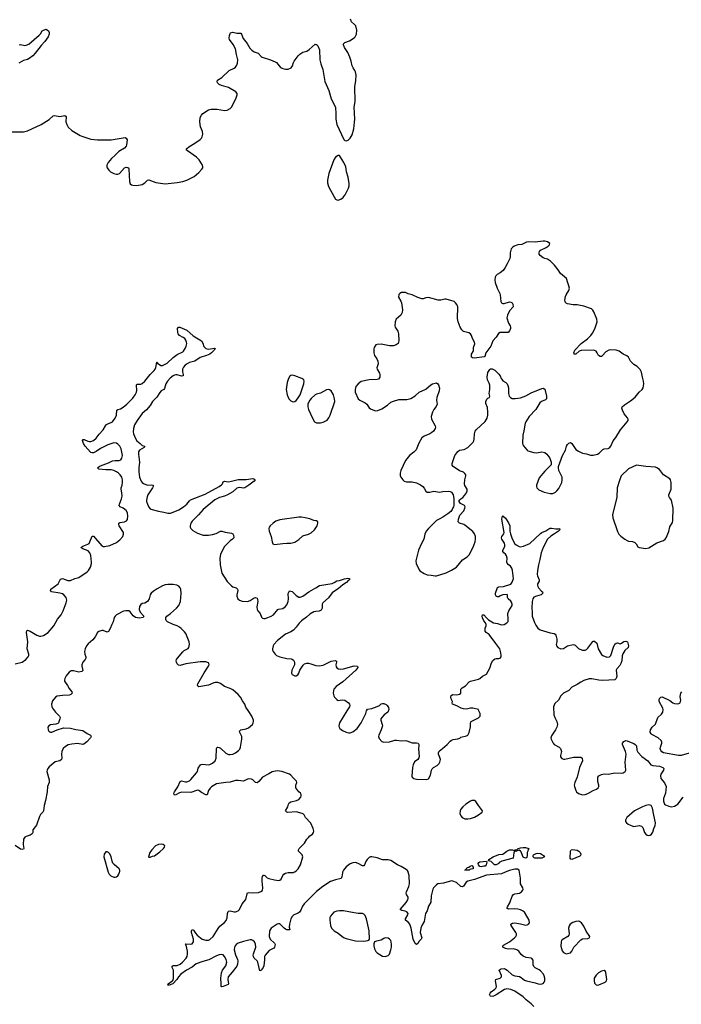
# Model space of a CAD drawing. Header units: inches. Extents: x 1835039 to 2027607, y 642849 to 774141.
# Tile 61 of 113: x 1945616 to 1955413, y 678045 to 692624. Entities that reach past the tile are written whole.
import ezdxf

# ---------------------------------------------------------------- set-up
doc = ezdxf.new("R2010")
doc.units = ezdxf.units.IN
doc.header["$MEASUREMENT"] = 0
for name, color, linetype in [('B9647', 7, 'Continuous'), ('B9648', 7, 'Continuous'), ('B9649', 7, 'Continuous'), ('B9657', 7, 'Continuous'), ('B9658', 7, 'Continuous'), ('B9659', 7, 'Continuous')]:
    doc.layers.add(name, color=color, linetype=linetype)

msp = doc.modelspace()

# ---------------------------------------------------------------- linework, layer by layer
at = {"layer": 'B9647', "color": 6}
for points, elevation in [([(1946928, 680000), (1946930, 679990), (1946939, 679970), (1946967, 679947), (1947010, 679929), (1947030, 679927), (1947050, 679932), (1947070, 679946), (1947086, 679970), (1947095, 680000)], 400), ([(1950000, 679703), (1949826, 679530), (1949803, 679497), (1949781, 679439), (1949761, 679410), (1949730, 679389), (1949673, 679367), (1949650, 679347), (1949632, 679308), (1949610, 679230), (1949608, 679188), (1949614, 679150), (1949610, 679145), (1949574, 679146), (1949550, 679156), (1949530, 679170), (1949490, 679218), (1949470, 679235), (1949450, 679238), (1949430, 679231), (1949340, 679170), (1949313, 679130), (1949308, 679050), (1949327, 679010), (1949390, 678950), (1949397, 678930), (1949396, 678910), (1949390, 678890), (1949382, 678878), (1949371, 678869), (1949330, 678853), (1949310, 678839), (1949252, 678770), (1949242, 678750), (1949243, 678703), (1949230, 678613), (1949220, 678590), (1949190, 678550), (1949170, 678542), (1949141, 678670), (1949130, 678690), (1949089, 678729), (1949078, 678750), (1949075, 678770), (1949079, 678790), (1949112, 678890), (1949110, 678936), (1949093, 678970), (1949070, 678989), (1949050, 678998), (1949030, 678998), (1948930, 678975), (1948853, 678950), (1948822, 678930), (1948805, 678910), (1948796, 678890), (1948794, 678850), (1948810, 678779), (1948841, 678710), (1948844, 678690), (1948839, 678641), (1948830, 678610), (1948818, 678590), (1948762, 678518), (1948701, 678450), (1948696, 678410), (1948710, 678350), (1948701, 678339), (1948630, 678309), (1948610, 678305), (1948598, 678310), (1948599, 678350), (1948592, 678430), (1948605, 678510), (1948618, 678550), (1948670, 678616), (1948684, 678670), (1948674, 678710), (1948650, 678754), (1948630, 678775), (1948610, 678781), (1948570, 678775), (1948530, 678763), (1948416, 678704), (1948330, 678680), (1948230, 678643), (1948170, 678594), (1948088, 678552), (1948003, 678490), (1947965, 678450), (1947944, 678410), (1947884, 678350), (1947830, 678330), (1947807, 678330), (1947816, 678344), (1947815, 678350), (1947882, 678398), (1947893, 678427), (1947894, 678534), (1947892, 678552), (1947875, 678590), (1947875, 678610), (1947890, 678617), (1947950, 678621), (1947990, 678640), (1948026, 678670), (1948082, 678730), (1948094, 678750), (1948103, 678790), (1948102, 678830), (1948079, 678919), (1948070, 678934), (1948078, 678942), (1948150, 678935), (1948170, 678941), (1948190, 678970), (1948188, 679010), (1948162, 679110), (1948161, 679130), (1948169, 679151), (1948190, 679144), (1948219, 679099), (1948243, 679070), (1948317, 679010), (1948370, 678994), (1948410, 678996), (1948430, 679004), (1948482, 679050), (1948553, 679167), (1948579, 679201), (1948650, 679257), (1948675, 679285), (1948690, 679325), (1948693, 679387), (1948702, 679418), (1948710, 679426), (1948730, 679427), (1948790, 679413), (1948810, 679414), (1948850, 679428), (1948872, 679448), (1948911, 679530), (1948964, 679596), (1948982, 679678), (1948990, 679695), (1949010, 679702), (1949070, 679696), (1949150, 679701), (1949187, 679713), (1949210, 679730), (1949217, 679770), (1949205, 679870), (1949205, 679910), (1949210, 679938), (1949224, 679956), (1949230, 679959), (1949246, 679950), (1949279, 679919), (1949307, 679907), (1949390, 679886), (1949450, 679879), (1949470, 679881), (1949490, 679896), (1949512, 679950), (1949525, 679970), (1949550, 679988), (1949590, 679998), (1949650, 679995), (1949670, 679998), (1949675, 680000)], 300)]:
    msp.add_lwpolyline(points, dxfattribs=dict(at, elevation=elevation))
at = {"layer": 'B9648', "color": 6}
for points, elevation in [([(1945550, 683085), (1945650, 683113), (1945707, 683150), (1945742, 683190), (1945750, 683210), (1945749, 683230), (1945726, 683310), (1945735, 683410), (1945717, 683550), (1945723, 683577), (1945730, 683584), (1945770, 683571), (1945870, 683510), (1945910, 683495), (1945930, 683494), (1945970, 683505), (1946039, 683550), (1946121, 683650), (1946174, 683746), (1946229, 683810), (1946261, 683870), (1946304, 683990), (1946312, 684030), (1946311, 684050), (1946302, 684070), (1946270, 684107), (1946250, 684121), (1946210, 684134), (1946087, 684150), (1946070, 684170), (1946078, 684190), (1946183, 684270), (1946222, 684338), (1946233, 684347), (1946250, 684350), (1946330, 684320), (1946350, 684319), (1946370, 684322), (1946430, 684350), (1946490, 684366), (1946614, 684446), (1946637, 684470), (1946663, 684517), (1946678, 684570), (1946678, 684590), (1946667, 684690), (1946654, 684730), (1946630, 684757), (1946553, 684790), (1946523, 684810), (1946551, 684830), (1946624, 684856), (1946642, 684870), (1946656, 684890), (1946690, 684976), (1946710, 684976), (1946830, 684835), (1946850, 684824), (1946870, 684822), (1946950, 684836), (1947050, 684881), (1947100, 684920), (1947144, 684970), (1947154, 685006), (1947152, 685030), (1947091, 685130), (1947082, 685150), (1947082, 685170), (1947101, 685179), (1947170, 685190), (1947197, 685203), (1947210, 685224), (1947216, 685270), (1947210, 685322), (1947190, 685358), (1947150, 685390), (1947105, 685410), (1947089, 685430), (1947092, 685450), (1947125, 685530), (1947134, 685570), (1947130, 685620), (1947117, 685670), (1947118, 685690), (1947133, 685730), (1947138, 685770), (1947140, 685810), (1947130, 685848), (1947105, 685885), (1947079, 685910), (1947050, 685931), (1947012, 685950), (1946970, 685959), (1946890, 685957), (1946790, 685968), (1946776, 685976), (1946767, 685990), (1946791, 686010), (1946810, 686019), (1946930, 686061), (1946990, 686090), (1947030, 686098), (1947090, 686099), (1947112, 686108), (1947130, 686133), (1947138, 686170), (1947120, 686270), (1947099, 686310), (1947070, 686341), (1947050, 686354), (1947010, 686358), (1946922, 686330), (1946810, 686272), (1946750, 686229), (1946710, 686212), (1946689, 686209), (1946670, 686214), (1946662, 686222), (1946587, 686310), (1946562, 686350), (1946548, 686392), (1946554, 686406), (1946570, 686407), (1946624, 686384), (1946650, 686379), (1946670, 686378), (1946710, 686391), (1946750, 686426), (1946793, 686487), (1946854, 686550), (1946886, 686610), (1946902, 686630), (1946930, 686645), (1946970, 686658), (1946990, 686671), (1947030, 686724), (1947050, 686769), (1947056, 686844), (1947067, 686853), (1947110, 686861), (1947150, 686885), (1947203, 686930), (1947290, 687021), (1947324, 687070), (1947345, 687110), (1947351, 687131), (1947345, 687210), (1947350, 687228), (1947410, 687228), (1947430, 687237), (1947470, 687273), (1947548, 687372), (1947609, 687430), (1947624, 687450), (1947634, 687474), (1947647, 687553), (1947650, 687555), (1947657, 687537), (1947705, 687505), (1947730, 687504), (1947750, 687511), (1947801, 687539), (1947890, 687622), (1947950, 687667), (1948030, 687706), (1948042, 687718), (1948067, 687753), (1948082, 687790), (1948090, 687830), (1948088, 687850), (1948078, 687878), (1948061, 687901), (1948038, 687918), (1947981, 687950), (1947963, 687970), (1947956, 687990), (1947953, 688050), (1947967, 688073), (1947989, 688071), (1948090, 688027), (1948183, 687943), (1948306, 687870), (1948330, 687836), (1948344, 687784), (1948370, 687756), (1948410, 687746), (1948498, 687758), (1948510, 687756), (1948513, 687750), (1948499, 687741), (1948495, 687730), (1948458, 687690), (1948430, 687670), (1948382, 687650), (1948290, 687622), (1948210, 687569), (1948130, 687548), (1948094, 687530), (1948068, 687510), (1948042, 687478), (1948029, 687450), (1948026, 687410), (1948038, 687370), (1948037, 687350), (1948010, 687344), (1947950, 687363), (1947930, 687364), (1947910, 687360), (1947890, 687350), (1947845, 687315), (1947805, 687270), (1947780, 687230), (1947759, 687161), (1947749, 687150), (1947710, 687127), (1947690, 687105), (1947645, 687035), (1947580, 686970), (1947546, 686910), (1947495, 686845), (1947430, 686795), (1947354, 686690), (1947317, 686623), (1947301, 686570), (1947297, 686523), (1947303, 686490), (1947330, 686421), (1947351, 686390), (1947399, 686350), (1947413, 686333), (1947430, 686321), (1947470, 686310), (1947459, 686290), (1947390, 686252), (1947376, 686224), (1947375, 686190), (1947389, 686070), (1947379, 685990), (1947380, 685930), (1947392, 685850), (1947413, 685790), (1947428, 685770), (1947450, 685755), (1947510, 685733), (1947574, 685734), (1947594, 685730), (1947592, 685710), (1947582, 685690), (1947513, 685590), (1947501, 685559), (1947492, 685510), (1947495, 685490), (1947509, 685450), (1947530, 685406), (1947550, 685382), (1947558, 685378), (1947670, 685346), (1947750, 685334), (1947810, 685317), (1947850, 685318), (1947890, 685331), (1947970, 685367), (1948043, 685410), (1948092, 685450), (1948130, 685501), (1948146, 685514), (1948364, 685596), (1948572, 685710), (1948605, 685735), (1948617, 685750), (1948630, 685780), (1948647, 685793), (1948710, 685783), (1948750, 685789), (1948810, 685807), (1948853, 685813), (1948970, 685816), (1949068, 685828), (1949085, 685825), (1949097, 685817), (1949101, 685810), (1949086, 685790), (1949010, 685730), (1948950, 685693), (1948930, 685689), (1948870, 685697), (1948830, 685686), (1948770, 685634), (1948693, 685590), (1948650, 685571), (1948574, 685550), (1948507, 685513), (1948331, 685369), (1948264, 685290), (1948170, 685200), (1948150, 685170), (1948138, 685130), (1948140, 685110), (1948151, 685090), (1948182, 685062), (1948250, 685022), (1948333, 684993), (1948410, 684990), (1948470, 685000), (1948523, 685017), (1948590, 685048), (1948610, 685052), (1948657, 685037), (1948750, 685023), (1948773, 685013), (1948784, 684990), (1948786, 684950), (1948768, 684932), (1948730, 684909), (1948650, 684821), (1948617, 684770), (1948590, 684707), (1948580, 684650), (1948583, 684550), (1948607, 684430), (1948687, 684307), (1948750, 684242), (1948770, 684225), (1948821, 684210), (1948843, 684190), (1948848, 684170), (1948830, 684110), (1948831, 684090), (1948848, 684050), (1948870, 684028), (1948910, 684013), (1948990, 684009), (1949030, 684023), (1949090, 684061), (1949110, 684067), (1949130, 684058), (1949139, 684039), (1949142, 684010), (1949128, 683930), (1949132, 683892), (1949144, 683870), (1949177, 683830), (1949198, 683778), (1949210, 683764), (1949230, 683758), (1949250, 683759), (1949290, 683770), (1949340, 683790), (1949372, 683810), (1949439, 683890), (1949450, 683897), (1949514, 683906), (1949547, 683930), (1949570, 683962), (1949589, 684010), (1949594, 684046), (1949593, 684127), (1949610, 684169), (1949650, 684157), (1949710, 684098), (1949750, 684075), (1949770, 684073), (1949810, 684088), (1949897, 684150), (1950000, 684213)], 300), ([(1950000, 687075), (1949990, 687070), (1949930, 687015), (1949910, 686991), (1949890, 686957), (1949883, 686930), (1949881, 686890), (1949891, 686851), (1949950, 686722), (1949982, 686670), (1950000, 686660)], 400), ([(1950000, 685203), (1949970, 685210), (1949913, 685233), (1949842, 685250), (1949790, 685257), (1949750, 685257), (1949470, 685218), (1949410, 685199), (1949367, 685170), (1949323, 685130), (1949310, 685110), (1949306, 685090), (1949309, 685050), (1949338, 684970), (1949352, 684892), (1949365, 684865), (1949390, 684855), (1949510, 684867), (1949570, 684875), (1949630, 684875), (1949690, 684888), (1949750, 684927), (1949810, 684983), (1949890, 685004), (1949930, 685024), (1949980, 685070), (1950000, 685101)], 400), ([(1949675, 680000), (1949690, 680005), (1949710, 680019), (1949738, 680050), (1949773, 680110), (1949807, 680227), (1949797, 680257), (1949746, 680310), (1949744, 680330), (1949753, 680350), (1949833, 680430), (1949868, 680490), (1949890, 680516), (1949910, 680537), (1949954, 680566), (1949966, 680590), (1949970, 680610), (1949961, 680650), (1949927, 680727), (1949849, 680809), (1949830, 680850), (1949820, 680860), (1949800, 680870), (1949710, 680893), (1949587, 680887), (1949571, 680891), (1949554, 680910), (1949587, 680970), (1949594, 681010), (1949608, 681030), (1949630, 681041), (1949717, 681063), (1949750, 681079), (1949780, 681110), (1949785, 681130), (1949783, 681150), (1949776, 681170), (1949750, 681191), (1949707, 681250), (1949704, 681270), (1949706, 681290), (1949719, 681330), (1949713, 681350), (1949696, 681370), (1949670, 681391), (1949630, 681437), (1949610, 681453), (1949498, 681490), (1949430, 681501), (1949353, 681487), (1949304, 681456), (1949210, 681410), (1949158, 681342), (1949130, 681322), (1949110, 681328), (1949070, 681367), (1949050, 681377), (1949010, 681382), (1948990, 681378), (1948930, 681347), (1948850, 681359), (1948810, 681358), (1948730, 681333), (1948670, 681329), (1948530, 681310), (1948456, 681264), (1948434, 681246), (1948411, 681210), (1948390, 681147), (1948370, 681147), (1948310, 681180), (1948270, 681208), (1948250, 681214), (1948150, 681181), (1948016, 681184), (1947984, 681176), (1947926, 681146), (1947910, 681142), (1947901, 681150), (1947898, 681170), (1947907, 681190), (1947957, 681263), (1947994, 681346), (1948010, 681352), (1948070, 681337), (1948090, 681338), (1948130, 681355), (1948150, 681372), (1948235, 681470), (1948247, 681490), (1948258, 681542), (1948292, 681588), (1948304, 681596), (1948322, 681598), (1948410, 681591), (1948430, 681594), (1948470, 681617), (1948509, 681650), (1948525, 681690), (1948529, 681831), (1948540, 681850), (1948550, 681854), (1948570, 681848), (1948590, 681836), (1948670, 681763), (1948710, 681743), (1948730, 681741), (1948770, 681750), (1948810, 681770), (1948857, 681803), (1948876, 681824), (1948886, 681850), (1948907, 681970), (1948905, 682010), (1948876, 682070), (1948873, 682090), (1948890, 682110), (1948970, 682124), (1949002, 682138), (1949061, 682190), (1949074, 682210), (1949080, 682230), (1949076, 682250), (1949051, 682311), (1949010, 682381), (1948963, 682443), (1948950, 682491), (1948917, 682537), (1948887, 682590), (1948853, 682633), (1948770, 682700), (1948730, 682723), (1948649, 682749), (1948590, 682795), (1948550, 682809), (1948510, 682809), (1948490, 682804), (1948410, 682770), (1948270, 682746), (1948254, 682754), (1948248, 682770), (1948254, 682790), (1948348, 682952), (1948413, 683050), (1948420, 683070), (1948417, 683090), (1948410, 683099), (1948370, 683115), (1948290, 683117), (1948074, 683086), (1947990, 683063), (1947967, 683067), (1947947, 683087), (1947937, 683110), (1947935, 683130), (1947940, 683150), (1947952, 683170), (1948030, 683265), (1948050, 683281), (1948110, 683311), (1948122, 683330), (1948131, 683370), (1948126, 683410), (1948088, 683508), (1948076, 683536), (1948058, 683558), (1948009, 683609), (1947983, 683630), (1947950, 683648), (1947889, 683669), (1947806, 683706), (1947787, 683727), (1947782, 683742), (1947782, 683770), (1947795, 683790), (1947850, 683829), (1947937, 683910), (1947970, 683952), (1947997, 684010), (1948008, 684128), (1948000, 684190), (1947991, 684210), (1947970, 684234), (1947941, 684250), (1947890, 684259), (1947810, 684263), (1947770, 684257), (1947730, 684243), (1947650, 684197), (1947590, 684156), (1947563, 684130), (1947550, 684107), (1947534, 684046), (1947510, 684008), (1947470, 683984), (1947430, 683977), (1947410, 683966), (1947390, 683937), (1947383, 683890), (1947401, 683850), (1947452, 683790), (1947445, 683770), (1947390, 683763), (1947330, 683772), (1947295, 683795), (1947250, 683855), (1947230, 683869), (1947210, 683873), (1947187, 683873), (1947155, 683865), (1947048, 683810), (1947028, 683790), (1947016, 683770), (1947000, 683710), (1946978, 683670), (1946953, 683607), (1946930, 683565), (1946910, 683556), (1946850, 683579), (1946830, 683581), (1946790, 683567), (1946770, 683549), (1946733, 683487), (1946697, 683443), (1946630, 683381), (1946605, 683350), (1946584, 683310), (1946575, 683270), (1946579, 683230), (1946594, 683190), (1946594, 683170), (1946584, 683150), (1946552, 683110), (1946537, 683070), (1946537, 683050), (1946553, 682987), (1946534, 682970), (1946490, 682961), (1946410, 682984), (1946377, 682983), (1946350, 682963), (1946303, 682910), (1946283, 682870), (1946278, 682850), (1946281, 682830), (1946325, 682765), (1946350, 682721), (1946388, 682670), (1946393, 682650), (1946375, 682630), (1946350, 682623), (1946250, 682619), (1946173, 682607), (1946146, 682590), (1946103, 682537), (1946088, 682490), (1946092, 682450), (1946102, 682430), (1946148, 682368), (1946205, 682310), (1946214, 682290), (1946212, 682270), (1946190, 682214), (1946178, 682202), (1946149, 682191), (1946070, 682182), (1946045, 682170), (1946030, 682150), (1946038, 682110), (1946049, 682089), (1946061, 682081), (1946070, 682076), (1946090, 682076), (1946169, 682111), (1946264, 682136), (1946370, 682135), (1946446, 682114), (1946550, 682099), (1946616, 682056), (1946665, 682030), (1946674, 682010), (1946665, 681990), (1946610, 681929), (1946566, 681894), (1946550, 681890), (1946470, 681904), (1946390, 681897), (1946335, 681885), (1946296, 681864), (1946260, 681830), (1946238, 681790), (1946233, 681750), (1946238, 681690), (1946233, 681667), (1946210, 681651), (1946143, 681637), (1946050, 681559), (1946030, 681536), (1946021, 681510), (1946019, 681490), (1946050, 681370), (1946053, 681330), (1946027, 681270), (1946021, 681190), (1945998, 681062), (1945977, 680990), (1945966, 680910), (1945956, 680890), (1945925, 680855), (1945910, 680827), (1945864, 680696), (1945810, 680630), (1945808, 680590), (1945802, 680570), (1945771, 680549), (1945710, 680529), (1945690, 680518), (1945670, 680490), (1945669, 680409), (1945676, 680350), (1945670, 680343), (1945650, 680335), (1945630, 680341), (1945550, 680396)], 300), ([(1950000, 683861), (1949970, 683858), (1949910, 683822), (1949864, 683776), (1949790, 683722), (1949755, 683690), (1949711, 683629), (1949670, 683586), (1949630, 683559), (1949550, 683525), (1949435, 683430), (1949380, 683370), (1949368, 683350), (1949358, 683310), (1949361, 683290), (1949370, 683270), (1949398, 683230), (1949421, 683210), (1949470, 683189), (1949570, 683167), (1949638, 683158), (1949653, 683153), (1949670, 683139), (1949683, 683110), (1949683, 683070), (1949647, 682990), (1949643, 682950), (1949653, 682930), (1949690, 682910), (1949710, 682910), (1949735, 682925), (1949750, 682950), (1949763, 682990), (1949812, 683068), (1949835, 683085), (1949866, 683094), (1949890, 683095), (1949928, 683088), (1950000, 683061)], 300), ([(1947095, 680000), (1947098, 680010), (1947097, 680030), (1947090, 680049), (1947013, 680113), (1946996, 680136), (1946985, 680165), (1946970, 680230), (1946952, 680272), (1946930, 680294), (1946910, 680303), (1946890, 680301), (1946868, 680270), (1946864, 680230), (1946928, 680000)], 400)]:
    msp.add_lwpolyline(points, dxfattribs=dict(at, elevation=elevation))
at = {"layer": 'B9648', "color": 6, "elevation": 400}
for points in [[(1949650, 687360), (1949630, 687356), (1949615, 687345), (1949595, 687310), (1949576, 687250), (1949563, 687150), (1949576, 687070), (1949603, 687010), (1949630, 686979), (1949650, 686968), (1949670, 686967), (1949690, 686972), (1949710, 686987), (1949730, 687009), (1949770, 687070), (1949823, 687230), (1949828, 687270), (1949822, 687290), (1949793, 687310), (1949690, 687351)], [(1947710, 680416), (1947670, 680410), (1947628, 680390), (1947571, 680330), (1947545, 680290), (1947522, 680230), (1947530, 680222), (1947550, 680223), (1947581, 680239), (1947610, 680245), (1947690, 680300), (1947745, 680350), (1947760, 680370), (1947764, 680390), (1947739, 680410)]]:
    msp.add_lwpolyline(points, close=True, dxfattribs=at)
at = {"layer": 'B9649', "color": 6, "elevation": 400}
for points in [[(1945490, 690964), (1945670, 690964), (1945730, 690977), (1945932, 691070), (1946050, 691148), (1946110, 691201), (1946130, 691204), (1946210, 691190), (1946284, 691204), (1946304, 691190), (1946301, 691110), (1946312, 691070), (1946333, 691033), (1946390, 690984), (1946510, 690911), (1946538, 690898), (1946670, 690857), (1946770, 690844), (1946970, 690844), (1947178, 690878), (1947191, 690871), (1947207, 690847), (1947199, 690770), (1947193, 690750), (1947170, 690723), (1947086, 690674), (1947027, 690613), (1946976, 690570), (1946927, 690510), (1946907, 690470), (1946905, 690445), (1946909, 690429), (1946935, 690395), (1946962, 690370), (1947010, 690345), (1947050, 690335), (1947070, 690337), (1947092, 690348), (1947170, 690428), (1947190, 690438), (1947210, 690436), (1947228, 690428), (1947233, 690413), (1947239, 690319), (1947240, 690230), (1947250, 690192), (1947270, 690177), (1947290, 690172), (1947350, 690169), (1947430, 690182), (1947470, 690208), (1947510, 690247), (1947530, 690252), (1947630, 690213), (1947770, 690193), (1947947, 690213), (1948030, 690230), (1948090, 690250), (1948197, 690303), (1948270, 690360), (1948315, 690410), (1948326, 690430), (1948330, 690450), (1948324, 690470), (1948272, 690550), (1948233, 690590), (1948100, 690680), (1948088, 690690), (1948087, 690710), (1948119, 690741), (1948210, 690793), (1948290, 690850), (1948310, 690870), (1948320, 690890), (1948326, 690930), (1948323, 690970), (1948295, 691035), (1948282, 691110), (1948290, 691177), (1948308, 691210), (1948330, 691234), (1948410, 691289), (1948450, 691300), (1948539, 691299), (1948650, 691278), (1948690, 691286), (1948730, 691308), (1948751, 691330), (1948816, 691450), (1948836, 691510), (1948834, 691530), (1948816, 691556), (1948710, 691620), (1948603, 691650), (1948570, 691666), (1948546, 691690), (1948540, 691710), (1948547, 691730), (1948610, 691766), (1948718, 691870), (1948790, 691906), (1948810, 691921), (1948831, 691949), (1948841, 691979), (1948848, 692030), (1948827, 692107), (1948811, 692190), (1948777, 692257), (1948723, 692330), (1948716, 692350), (1948721, 692390), (1948730, 692418), (1948739, 692430), (1948770, 692438), (1948830, 692425), (1948890, 692422), (1948899, 692410), (1948924, 692344), (1948984, 692270), (1949024, 692204), (1949053, 692173), (1949089, 692150), (1949146, 692126), (1949190, 692080), (1949208, 692068), (1949331, 692030), (1949401, 692001), (1949417, 691990), (1949477, 691917), (1949510, 691899), (1949550, 691890), (1949590, 691891), (1949634, 691910), (1949657, 691943), (1949670, 691990), (1949682, 692010), (1949739, 692090), (1949765, 692115), (1949810, 692141), (1949870, 692159), (1949900, 692180), (1949990, 692259), (1950000, 692258)], [(1945610, 692253), (1945630, 692255), (1945690, 692242), (1945713, 692247), (1945750, 692263), (1945832, 692328), (1945904, 692396), (1945924, 692416), (1945950, 692459), (1945970, 692471), (1946010, 692482), (1946041, 692461), (1946053, 692433), (1946053, 692410), (1946036, 692370), (1945990, 692302), (1945936, 692244), (1945847, 692130), (1945810, 692090), (1945758, 692050), (1945730, 692036), (1945670, 692018), (1945601, 691979)]]:
    msp.add_lwpolyline(points, dxfattribs=at)
at = {"layer": 'B9657', "color": 6, "elevation": 300}
for points in [[(1950398, 680000), (1950394, 679990), (1950388, 679930), (1950374, 679906), (1950290, 679889), (1950218, 679862), (1950106, 679790), (1950010, 679713), (1950000, 679703)], [(1952807, 680000), (1952750, 679975), (1952530, 679956), (1952350, 679895), (1952250, 679866), (1952229, 679851), (1952190, 679793), (1952170, 679783), (1952150, 679790), (1952086, 679846), (1952030, 679869), (1952010, 679872), (1951890, 679839), (1951810, 679827), (1951790, 679816), (1951743, 679770), (1951732, 679750), (1951721, 679690), (1951708, 679650), (1951702, 679558), (1951670, 679500), (1951650, 679430), (1951626, 679390), (1951606, 679270), (1951570, 679212), (1951555, 679170), (1951547, 679107), (1951569, 679030), (1951561, 679010), (1951530, 678978), (1951510, 678947), (1951490, 678931), (1951470, 678944), (1951441, 679010), (1951411, 679171), (1951393, 679230), (1951375, 679255), (1951331, 679290), (1951330, 679310), (1951365, 679370), (1951368, 679390), (1951350, 679416), (1951325, 679425), (1951275, 679435), (1951248, 679450), (1951339, 679550), (1951364, 679590), (1951370, 679610), (1951366, 679630), (1951342, 679670), (1951339, 679690), (1951343, 679710), (1951379, 679790), (1951387, 679830), (1951383, 679950), (1951370, 680000)], [(1953227, 678010), (1953190, 678050), (1953115, 678110), (1953070, 678156), (1952950, 678237), (1952890, 678263), (1952830, 678272), (1952797, 678263), (1952670, 678186), (1952630, 678165), (1952610, 678160), (1952590, 678163), (1952581, 678170), (1952573, 678190), (1952582, 678210), (1952599, 678230), (1952650, 678268), (1952670, 678290), (1952678, 678310), (1952661, 678390), (1952668, 678410), (1952729, 678431), (1952750, 678450), (1952751, 678471), (1952718, 678550), (1952734, 678566), (1952748, 678572), (1952790, 678574), (1952810, 678564), (1952832, 678552), (1952910, 678480), (1952950, 678466), (1953016, 678456), (1953042, 678442), (1953090, 678403), (1953119, 678390), (1953250, 678363), (1953292, 678348), (1953330, 678343), (1953366, 678354), (1953380, 678370), (1953390, 678390), (1953390, 678434), (1953384, 678464), (1953373, 678490), (1953330, 678540), (1953310, 678555), (1953250, 678585), (1953230, 678603), (1953218, 678630), (1953217, 678697), (1953201, 678721), (1953188, 678728), (1953118, 678738), (1953070, 678759), (1953041, 678781), (1953005, 678830), (1952976, 678850), (1952930, 678864), (1952850, 678861), (1952810, 678870), (1952772, 678890), (1952768, 678910), (1952778, 678922), (1952870, 678972), (1952945, 679030), (1952964, 679050), (1952973, 679070), (1952973, 679090), (1952965, 679110), (1952892, 679210), (1952891, 679230), (1952915, 679245), (1952950, 679251), (1953030, 679238), (1953110, 679218), (1953130, 679221), (1953150, 679230), (1953164, 679250), (1953158, 679290), (1953106, 679386), (1953090, 679410), (1953063, 679430), (1953030, 679445), (1952992, 679452), (1952950, 679456), (1952853, 679453), (1952831, 679470), (1952837, 679490), (1952873, 679547), (1952910, 679645), (1952930, 679670), (1952950, 679681), (1953016, 679690), (1953047, 679710), (1953066, 679734), (1953070, 679750), (1953068, 679770), (1953033, 679830), (1953033, 679910), (1953016, 680000)]]:
    msp.add_lwpolyline(points, dxfattribs=at)
at = {"layer": 'B9657', "color": 6}
for points, elevation in [([(1950350, 679431), (1950310, 679426), (1950270, 679411), (1950218, 679350), (1950208, 679330), (1950206, 679290), (1950217, 679210), (1950232, 679172), (1950271, 679131), (1950330, 679097), (1950410, 679035), (1950450, 679017), (1950590, 678985), (1950710, 678980), (1950770, 678987), (1950788, 678992), (1950798, 679010), (1950793, 679130), (1950750, 679310), (1950730, 679358), (1950710, 679380), (1950690, 679387), (1950630, 679390), (1950512, 679408), (1950410, 679429)], 400), ([(1953890, 679275), (1953849, 679271), (1953805, 679255), (1953769, 679230), (1953753, 679207), (1953743, 679170), (1953752, 679090), (1953749, 679070), (1953732, 679048), (1953650, 678999), (1953641, 678990), (1953632, 678970), (1953627, 678907), (1953650, 678834), (1953668, 678810), (1953710, 678794), (1953750, 678800), (1953770, 678809), (1953790, 678830), (1953824, 678890), (1953923, 678997), (1953950, 679012), (1954030, 679018), (1954054, 679030), (1954057, 679050), (1954006, 679126), (1953970, 679202), (1953936, 679250), (1953908, 679270)], 300), ([(1951030, 679027), (1951010, 679021), (1950967, 678993), (1950899, 678981), (1950870, 678970), (1950858, 678942), (1950859, 678910), (1950870, 678867), (1950890, 678826), (1950910, 678806), (1950990, 678755), (1951030, 678752), (1951070, 678765), (1951091, 678789), (1951114, 678850), (1951123, 678890), (1951124, 678930), (1951118, 678970), (1951110, 678990), (1951092, 679010), (1951070, 679022)], 400), ([(1954270, 678543), (1954230, 678537), (1954185, 678510), (1954150, 678474), (1954124, 678430), (1954121, 678390), (1954130, 678356), (1954150, 678333), (1954170, 678329), (1954192, 678332), (1954287, 678370), (1954305, 678390), (1954309, 678411), (1954294, 678514), (1954290, 678530)], 300)]:
    msp.add_lwpolyline(points, close=True, dxfattribs=dict(at, elevation=elevation))
at = {"layer": 'B9658', "color": 6}
for points, elevation in [([(1950273, 690000), (1950290, 689968), (1950310, 689955), (1950330, 689953), (1950370, 689966), (1950410, 689995), (1950413, 690000)], 400), ([(1950000, 686660), (1950010, 686654), (1950070, 686656), (1950110, 686663), (1950168, 686692), (1950193, 686727), (1950212, 686768), (1950280, 686970), (1950278, 687010), (1950263, 687070), (1950230, 687126), (1950205, 687145), (1950190, 687147), (1950159, 687141), (1950070, 687093), (1950010, 687081), (1950000, 687075)], 400), ([(1950000, 683061), (1950001, 683061), (1950050, 683054), (1950110, 683067), (1950230, 683126), (1950290, 683134), (1950305, 683125), (1950308, 683110), (1950298, 683070), (1950300, 683040), (1950310, 683025), (1950338, 683010), (1950370, 683006), (1950410, 683011), (1950570, 683056), (1950616, 683050), (1950624, 683030), (1950593, 682990), (1950399, 682821), (1950300, 682750), (1950270, 682710), (1950262, 682690), (1950256, 682650), (1950267, 682610), (1950279, 682590), (1950310, 682558), (1950330, 682545), (1950390, 682555), (1950430, 682547), (1950484, 682510), (1950501, 682490), (1950507, 682470), (1950502, 682450), (1950458, 682390), (1950354, 682210), (1950344, 682170), (1950345, 682150), (1950358, 682130), (1950398, 682098), (1950450, 682072), (1950490, 682064), (1950510, 682065), (1950550, 682077), (1950612, 682130), (1950670, 682210), (1950694, 682250), (1950740, 682350), (1950751, 682389), (1950767, 682413), (1950830, 682425), (1950910, 682454), (1950942, 682470), (1950970, 682494), (1950990, 682501), (1951010, 682498), (1951042, 682482), (1951057, 682470), (1951078, 682438), (1951084, 682410), (1951068, 682370), (1951011, 682329), (1950976, 682290), (1950966, 682270), (1950964, 682250), (1950985, 682190), (1950986, 682170), (1950968, 682110), (1950933, 682030), (1950931, 682010), (1950940, 681980), (1950977, 681937), (1951010, 681924), (1951090, 681933), (1951170, 681955), (1951196, 681956), (1951270, 681945), (1951330, 681952), (1951350, 681948), (1951430, 681914), (1951490, 681917), (1951515, 681910), (1951526, 681890), (1951528, 681870), (1951523, 681830), (1951529, 681711), (1951527, 681693), (1951512, 681670), (1951464, 681636), (1951440, 681590), (1951431, 681550), (1951423, 681423), (1951429, 681409), (1951450, 681390), (1951490, 681378), (1951647, 681373), (1951670, 681385), (1951701, 681439), (1951714, 681510), (1951724, 681530), (1951746, 681550), (1951798, 681582), (1951825, 681610), (1951837, 681630), (1951845, 681670), (1951839, 681699), (1951820, 681750), (1951819, 681770), (1951827, 681793), (1951878, 681830), (1951947, 681890), (1951990, 681942), (1952010, 681958), (1952035, 681965), (1952106, 681974), (1952134, 681986), (1952150, 681999), (1952230, 682018), (1952250, 682031), (1952271, 682069), (1952289, 682151), (1952291, 682210), (1952301, 682230), (1952330, 682248), (1952410, 682284), (1952435, 682310), (1952433, 682350), (1952414, 682390), (1952409, 682410), (1952326, 682430), (1952290, 682428), (1952230, 682417), (1952190, 682419), (1952151, 682431), (1952090, 682465), (1952024, 682490), (1952020, 682510), (1952024, 682530), (1952006, 682566), (1952001, 682590), (1952004, 682616), (1952030, 682634), (1952090, 682628), (1952130, 682636), (1952146, 682650), (1952150, 682661), (1952148, 682712), (1952166, 682730), (1952219, 682761), (1952270, 682820), (1952290, 682829), (1952410, 682858), (1952430, 682868), (1952470, 682903), (1952526, 682934), (1952578, 683022), (1952601, 683099), (1952624, 683136), (1952650, 683158), (1952670, 683164), (1952710, 683163), (1952730, 683170), (1952744, 683190), (1952748, 683210), (1952742, 683250), (1952724, 683310), (1952712, 683330), (1952666, 683386), (1952570, 683518), (1952524, 683550), (1952509, 683569), (1952508, 683612), (1952522, 683650), (1952524, 683670), (1952515, 683695), (1952490, 683722), (1952470, 683767), (1952465, 683790), (1952470, 683812), (1952490, 683813), (1952526, 683766), (1952556, 683736), (1952630, 683691), (1952690, 683681), (1952750, 683665), (1952791, 683669), (1952830, 683693), (1952847, 683713), (1952851, 683749), (1952845, 683830), (1952860, 683870), (1952907, 683950), (1952909, 683970), (1952899, 683999), (1952890, 684013), (1952849, 684050), (1952837, 684070), (1952839, 684099), (1952834, 684114), (1952770, 684107), (1952729, 684091), (1952710, 684078), (1952690, 684078), (1952671, 684090), (1952660, 684110), (1952660, 684130), (1952690, 684214), (1952710, 684226), (1952779, 684230), (1952890, 684266), (1952910, 684294), (1952928, 684350), (1952913, 684470), (1952902, 684502), (1952886, 684530), (1952850, 684556), (1952835, 684575), (1952831, 684591), (1952834, 684650), (1952826, 684686), (1952810, 684710), (1952784, 684730), (1952770, 684750), (1952771, 684770), (1952798, 684822), (1952801, 684850), (1952793, 684873), (1952755, 684930), (1952749, 684950), (1952754, 684970), (1952783, 685010), (1952790, 685030), (1952757, 685230), (1952758, 685250), (1952766, 685270), (1952770, 685275), (1952810, 685242), (1952856, 685176), (1952875, 685130), (1952875, 685050), (1952882, 685010), (1952902, 684950), (1952944, 684870), (1952970, 684847), (1953010, 684825), (1953030, 684820), (1953074, 684826), (1953170, 684868), (1953330, 685017), (1953350, 685031), (1953406, 685054), (1953450, 685085), (1953470, 685093), (1953490, 685095), (1953556, 685084), (1953595, 685085), (1953611, 685090), (1953612, 685070), (1953593, 685050), (1953537, 685010), (1953482, 684978), (1953432, 684930), (1953366, 684810), (1953337, 684730), (1953320, 684630), (1953297, 684550), (1953284, 684470), (1953279, 684410), (1953282, 684390), (1953308, 684330), (1953306, 684310), (1953286, 684270), (1953282, 684250), (1953287, 684230), (1953300, 684210), (1953342, 684162), (1953359, 684150), (1953365, 684130), (1953338, 684110), (1953270, 684089), (1953229, 684071), (1953214, 684046), (1953205, 684010), (1953201, 683910), (1953207, 683850), (1953207, 683790), (1953238, 683698), (1953257, 683657), (1953290, 683614), (1953324, 683590), (1953470, 683544), (1953530, 683535), (1953546, 683526), (1953557, 683510), (1953571, 683450), (1953568, 683412), (1953558, 683370), (1953563, 683350), (1953587, 683330), (1953630, 683309), (1953670, 683311), (1953730, 683350), (1953810, 683372), (1953830, 683369), (1953842, 683362), (1953890, 683314), (1953910, 683302), (1953950, 683290), (1953990, 683289), (1954010, 683300), (1954030, 683318), (1954104, 683416), (1954110, 683422), (1954130, 683420), (1954160, 683390), (1954181, 683310), (1954230, 683226), (1954250, 683207), (1954310, 683184), (1954350, 683190), (1954371, 683210), (1954410, 683334), (1954430, 683376), (1954450, 683394), (1954470, 683395), (1954510, 683380), (1954530, 683390), (1954563, 683417), (1954590, 683423), (1954614, 683410), (1954633, 683350), (1954627, 683330), (1954578, 683282), (1954545, 683235), (1954537, 683203), (1954532, 683130), (1954520, 683090), (1954501, 683059), (1954459, 683010), (1954451, 682990), (1954457, 682903), (1954449, 682871), (1954430, 682850), (1954250, 682837), (1954190, 682843), (1954090, 682865), (1954050, 682865), (1953970, 682840), (1953924, 682816), (1953870, 682778), (1953810, 682752), (1953790, 682738), (1953750, 682690), (1953670, 682654), (1953630, 682613), (1953593, 682550), (1953542, 682498), (1953521, 682450), (1953525, 682330), (1953538, 682290), (1953571, 682231), (1953579, 682190), (1953577, 682170), (1953571, 682149), (1953550, 682111), (1953490, 682020), (1953481, 681990), (1953485, 681970), (1953515, 681910), (1953531, 681891), (1953605, 681850), (1953625, 681830), (1953637, 681790), (1953622, 681730), (1953624, 681710), (1953646, 681686), (1953670, 681676), (1953690, 681673), (1953817, 681703), (1953890, 681706), (1953924, 681704), (1953947, 681690), (1953948, 681650), (1953905, 681550), (1953872, 681408), (1953837, 681330), (1953829, 681290), (1953830, 681270), (1953850, 681210), (1953863, 681190), (1953890, 681167), (1953950, 681147), (1953990, 681153), (1954030, 681168), (1954109, 681211), (1954156, 681230), (1954182, 681250), (1954192, 681270), (1954191, 681289), (1954179, 681339), (1954176, 681390), (1954178, 681410), (1954190, 681430), (1954230, 681448), (1954270, 681456), (1954330, 681450), (1954430, 681471), (1954534, 681466), (1954550, 681470), (1954580, 681490), (1954592, 681510), (1954583, 681630), (1954597, 681750), (1954587, 681790), (1954540, 681890), (1954541, 681910), (1954562, 681938), (1954590, 681950), (1954610, 681946), (1954670, 681919), (1954710, 681908), (1954732, 681892), (1954748, 681870), (1954753, 681810), (1954770, 681777), (1954830, 681712), (1954919, 681650), (1954962, 681590), (1954990, 681580), (1955091, 681570), (1955139, 681550), (1955154, 681534), (1955148, 681510), (1955110, 681451), (1955103, 681430), (1955110, 681390), (1955163, 681323), (1955188, 681270), (1955181, 681170), (1955151, 681090), (1955148, 681050), (1955166, 681010), (1955179, 680999), (1955230, 680976), (1955270, 680967), (1955310, 680980), (1955362, 681010), (1955441, 681110)], 300), ([(1950000, 685101), (1950019, 685130), (1950033, 685170), (1950029, 685190), (1950010, 685201), (1950000, 685203)], 400), ([(1950000, 684213), (1950054, 684246), (1950243, 684277), (1950271, 684289), (1950310, 684315), (1950350, 684322), (1950426, 684346), (1950473, 684353), (1950502, 684350), (1950499, 684330), (1950481, 684319), (1950454, 684290), (1950403, 684257), (1950330, 684194), (1950276, 684164), (1950243, 684137), (1950190, 684065), (1950104, 683990), (1950093, 683967), (1950094, 683910), (1950087, 683890), (1950079, 683881), (1950050, 683865), (1950000, 683861)], 300), ([(1955530, 681764), (1955410, 681730), (1955370, 681729), (1955150, 681770), (1955125, 681785), (1955110, 681803), (1955102, 681830), (1955103, 681850), (1955125, 681910), (1955126, 681926), (1955117, 681950), (1955071, 681991), (1954979, 682039), (1954966, 682050), (1954952, 682072), (1954957, 682110), (1954982, 682150), (1955030, 682195), (1955067, 682290), (1955121, 682339), (1955139, 682370), (1955144, 682410), (1955139, 682430), (1955083, 682530), (1955083, 682550), (1955090, 682572), (1955110, 682592), (1955130, 682595), (1955245, 682545), (1955290, 682508), (1955310, 682498), (1955350, 682495), (1955379, 682501), (1955395, 682510), (1955406, 682550), (1955398, 682598), (1955399, 682630), (1955406, 682650), (1955422, 682670)], 300), ([(1951370, 680000), (1951367, 680010), (1951353, 680030), (1951340, 680040), (1951264, 680084), (1951210, 680108), (1951110, 680174), (1951070, 680183), (1950990, 680184), (1950910, 680214), (1950832, 680228), (1950810, 680228), (1950790, 680220), (1950761, 680190), (1950740, 680160), (1950721, 680110), (1950710, 680097), (1950690, 680097), (1950630, 680131), (1950590, 680146), (1950550, 680141), (1950510, 680127), (1950450, 680079), (1950410, 680031), (1950398, 680000)], 300), ([(1953016, 680000), (1953010, 680030), (1952985, 680045), (1952950, 680045), (1952870, 680027), (1952807, 680000)], 300)]:
    msp.add_lwpolyline(points, dxfattribs=dict(at, elevation=elevation))
for points, elevation in [([(1953370, 689346), (1953250, 689331), (1953150, 689336), (1953121, 689330), (1953050, 689295), (1952990, 689289), (1952938, 689270), (1952911, 689249), (1952896, 689230), (1952877, 689170), (1952879, 689110), (1952873, 689090), (1952836, 689010), (1952804, 688956), (1952774, 688910), (1952730, 688875), (1952687, 688853), (1952668, 688830), (1952659, 688810), (1952654, 688770), (1952659, 688730), (1952688, 688650), (1952728, 688570), (1952733, 688550), (1952742, 688450), (1952750, 688431), (1952770, 688419), (1952790, 688419), (1952870, 688445), (1952890, 688440), (1952907, 688430), (1952920, 688410), (1952921, 688370), (1952869, 688311), (1952841, 688250), (1952830, 688210), (1952853, 688130), (1952878, 688090), (1952884, 688070), (1952882, 688050), (1952870, 688017), (1952850, 687993), (1952810, 687990), (1952748, 687992), (1952730, 687990), (1952705, 687975), (1952670, 687925), (1952620, 687870), (1952593, 687790), (1952517, 687690), (1952502, 687638), (1952492, 687630), (1952350, 687612), (1952319, 687619), (1952307, 687627), (1952307, 687670), (1952329, 687710), (1952334, 687726), (1952336, 687770), (1952354, 687826), (1952351, 687850), (1952323, 687903), (1952305, 687950), (1952290, 687972), (1952266, 687986), (1952190, 688008), (1952176, 688016), (1952162, 688030), (1952136, 688070), (1952108, 688148), (1952100, 688200), (1952105, 688370), (1952090, 688407), (1952070, 688433), (1952049, 688449), (1951930, 688486), (1951910, 688487), (1951850, 688473), (1951811, 688471), (1951670, 688511), (1951630, 688505), (1951590, 688491), (1951570, 688491), (1951510, 688508), (1951430, 688548), (1951366, 688566), (1951330, 688582), (1951310, 688586), (1951270, 688583), (1951245, 688570), (1951230, 688555), (1951225, 688515), (1951258, 688458), (1951268, 688430), (1951284, 688330), (1951279, 688290), (1951259, 688250), (1951190, 688187), (1951178, 688150), (1951173, 688090), (1951176, 688070), (1951213, 688013), (1951226, 687970), (1951228, 687870), (1951219, 687830), (1951193, 687807), (1951150, 687795), (1951090, 687797), (1950970, 687819), (1950910, 687814), (1950890, 687807), (1950864, 687770), (1950859, 687750), (1950860, 687690), (1950870, 687650), (1950904, 687604), (1950919, 687570), (1950922, 687530), (1950904, 687470), (1950908, 687450), (1950942, 687390), (1950949, 687370), (1950949, 687330), (1950930, 687302), (1950910, 687296), (1950790, 687292), (1950673, 687267), (1950626, 687230), (1950593, 687190), (1950582, 687150), (1950582, 687110), (1950629, 687010), (1950651, 686990), (1950734, 686950), (1950755, 686930), (1950790, 686878), (1950810, 686862), (1950870, 686836), (1950890, 686834), (1950921, 686839), (1950978, 686862), (1951062, 686918), (1951110, 686958), (1951150, 686977), (1951230, 687002), (1951350, 687002), (1951390, 687009), (1951410, 687017), (1951470, 687053), (1951531, 687109), (1951629, 687151), (1951702, 687218), (1951728, 687232), (1951770, 687244), (1951790, 687245), (1951810, 687234), (1951819, 687219), (1951830, 687170), (1951825, 687130), (1951792, 687030), (1951790, 686990), (1951798, 686930), (1951784, 686896), (1951749, 686850), (1951727, 686810), (1951707, 686750), (1951712, 686710), (1951768, 686610), (1951771, 686590), (1951768, 686570), (1951742, 686530), (1951720, 686510), (1951690, 686492), (1951603, 686457), (1951569, 686431), (1951525, 686355), (1951499, 686281), (1951485, 686255), (1951450, 686220), (1951388, 686172), (1951330, 686098), (1951259, 685950), (1951250, 685910), (1951252, 685870), (1951260, 685850), (1951290, 685810), (1951310, 685793), (1951342, 685782), (1951430, 685781), (1951490, 685768), (1951550, 685736), (1951587, 685710), (1951607, 685687), (1951630, 685645), (1951650, 685630), (1951690, 685630), (1951750, 685645), (1951830, 685626), (1951884, 685636), (1951970, 685641), (1951990, 685638), (1952009, 685629), (1952033, 685590), (1952044, 685536), (1952045, 685430), (1952042, 685410), (1952030, 685398), (1952020, 685370), (1951998, 685342), (1951954, 685306), (1951884, 685256), (1951826, 685230), (1951790, 685207), (1951669, 685091), (1951635, 685050), (1951614, 685006), (1951599, 684930), (1951566, 684870), (1951522, 684770), (1951485, 684630), (1951481, 684610), (1951487, 684570), (1951530, 684479), (1951543, 684463), (1951604, 684424), (1951650, 684402), (1951710, 684398), (1951768, 684388), (1951790, 684390), (1951930, 684431), (1952010, 684472), (1952082, 684518), (1952175, 684625), (1952242, 684670), (1952270, 684699), (1952329, 684811), (1952359, 684890), (1952365, 684930), (1952364, 684970), (1952352, 685010), (1952327, 685047), (1952210, 685141), (1952191, 685151), (1952130, 685170), (1952111, 685190), (1952113, 685230), (1952135, 685285), (1952192, 685350), (1952210, 685390), (1952212, 685412), (1952201, 685430), (1952142, 685462), (1952123, 685490), (1952126, 685510), (1952146, 685530), (1952178, 685550), (1952202, 685578), (1952230, 685619), (1952243, 685650), (1952241, 685670), (1952210, 685728), (1952205, 685750), (1952206, 685810), (1952223, 685870), (1952222, 685882), (1952210, 685906), (1952190, 685925), (1952130, 685946), (1952036, 686010), (1952021, 686030), (1952019, 686050), (1952060, 686170), (1952104, 686230), (1952130, 686249), (1952198, 686262), (1952250, 686288), (1952329, 686370), (1952342, 686390), (1952348, 686412), (1952350, 686490), (1952362, 686530), (1952377, 686550), (1952507, 686673), (1952536, 686724), (1952549, 686770), (1952550, 686810), (1952543, 686883), (1952520, 686940), (1952518, 686970), (1952533, 687007), (1952550, 687022), (1952574, 687030), (1952580, 687050), (1952566, 687090), (1952577, 687150), (1952579, 687210), (1952570, 687242), (1952545, 687290), (1952537, 687330), (1952550, 687401), (1952576, 687444), (1952590, 687454), (1952610, 687455), (1952650, 687432), (1952713, 687373), (1952730, 687350), (1952745, 687310), (1952758, 687290), (1952770, 687277), (1952814, 687250), (1952833, 687230), (1952845, 687205), (1952853, 687173), (1952855, 687090), (1952865, 687050), (1952882, 687030), (1952910, 687015), (1952953, 687013), (1953030, 687023), (1953110, 687052), (1953190, 687097), (1953350, 687165), (1953370, 687170), (1953390, 687153), (1953418, 687050), (1953417, 687010), (1953403, 686997), (1953343, 686970), (1953317, 686950), (1953258, 686850), (1953160, 686750), (1953109, 686671), (1953100, 686650), (1953083, 686537), (1953067, 686470), (1953062, 686350), (1953068, 686330), (1953095, 686290), (1953129, 686249), (1953142, 686242), (1953230, 686213), (1953270, 686212), (1953350, 686223), (1953390, 686217), (1953423, 686190), (1953464, 686130), (1953485, 686070), (1953485, 686035), (1953390, 685939), (1953310, 685839), (1953271, 685730), (1953269, 685710), (1953275, 685690), (1953304, 685664), (1953381, 685630), (1953470, 685606), (1953512, 685610), (1953551, 685629), (1953570, 685646), (1953598, 685682), (1953642, 685770), (1953651, 685810), (1953648, 685850), (1953601, 685950), (1953594, 685986), (1953595, 686010), (1953655, 686170), (1953698, 686250), (1953713, 686307), (1953730, 686333), (1953750, 686353), (1953770, 686361), (1953790, 686348), (1953850, 686262), (1953890, 686233), (1953950, 686205), (1954010, 686197), (1954070, 686174), (1954110, 686177), (1954170, 686190), (1954196, 686204), (1954250, 686261), (1954270, 686270), (1954330, 686274), (1954350, 686285), (1954368, 686310), (1954406, 686390), (1954442, 686438), (1954512, 686550), (1954613, 686670), (1954624, 686690), (1954625, 686710), (1954616, 686730), (1954567, 686787), (1954541, 686841), (1954533, 686870), (1954539, 686890), (1954570, 686921), (1954662, 686978), (1954730, 687033), (1954790, 687108), (1954834, 687150), (1954849, 687171), (1954857, 687230), (1954855, 687270), (1954838, 687330), (1954825, 687405), (1954806, 687446), (1954760, 687490), (1954710, 687518), (1954690, 687536), (1954663, 687570), (1954629, 687629), (1954607, 687647), (1954553, 687673), (1954495, 687715), (1954449, 687729), (1954367, 687733), (1954339, 687730), (1954296, 687704), (1954248, 687650), (1954230, 687638), (1954210, 687636), (1954185, 687650), (1954168, 687690), (1954150, 687716), (1954130, 687727), (1954110, 687729), (1953930, 687726), (1953903, 687717), (1953850, 687671), (1953827, 687670), (1953820, 687690), (1953835, 687730), (1953929, 687830), (1954022, 687898), (1954073, 687947), (1954099, 687981), (1954135, 688045), (1954145, 688075), (1954165, 688150), (1954161, 688190), (1954119, 688299), (1954104, 688324), (1954082, 688342), (1953970, 688381), (1953870, 688400), (1953810, 688402), (1953730, 688417), (1953707, 688427), (1953698, 688438), (1953691, 688450), (1953688, 688470), (1953696, 688524), (1953708, 688552), (1953747, 688613), (1953756, 688650), (1953713, 688790), (1953624, 688864), (1953590, 688921), (1953537, 688990), (1953475, 689050), (1953430, 689079), (1953390, 689090), (1953370, 689100), (1953321, 689130), (1953306, 689150), (1953306, 689170), (1953312, 689190), (1953327, 689213), (1953412, 689250), (1953443, 689270), (1953461, 689290), (1953464, 689310), (1953434, 689334), (1953390, 689346)], 400), ([(1954750, 686026), (1954630, 685974), (1954525, 685870), (1954499, 685801), (1954465, 685690), (1954457, 685550), (1954404, 685336), (1954396, 685290), (1954398, 685250), (1954467, 685047), (1954490, 685004), (1954516, 684976), (1954575, 684930), (1954610, 684910), (1954630, 684903), (1954690, 684897), (1954723, 684883), (1954743, 684863), (1954770, 684818), (1954790, 684807), (1954890, 684793), (1954930, 684804), (1955050, 684879), (1955149, 684911), (1955176, 684930), (1955190, 684952), (1955230, 685044), (1955245, 685115), (1955283, 685177), (1955290, 685210), (1955294, 685390), (1955267, 685507), (1955236, 685550), (1955227, 685570), (1955229, 685590), (1955261, 685670), (1955265, 685710), (1955264, 685770), (1955253, 685810), (1955243, 685823), (1955150, 685886), (1955090, 685962), (1955053, 685990), (1955030, 685997), (1954887, 686007)], 400), ([(1952350, 681062), (1952310, 681060), (1952290, 681053), (1952221, 681010), (1952179, 680970), (1952150, 680933), (1952139, 680910), (1952135, 680870), (1952150, 680835), (1952169, 680810), (1952207, 680790), (1952250, 680789), (1952290, 680794), (1952350, 680817), (1952410, 680850), (1952465, 680890), (1952469, 680910), (1952408, 680988), (1952370, 681049)], 300), ([(1954930, 680998), (1954890, 680990), (1954839, 680970), (1954719, 680910), (1954609, 680810), (1954586, 680770), (1954588, 680750), (1954600, 680730), (1954627, 680710), (1954670, 680690), (1954710, 680679), (1954790, 680691), (1954823, 680683), (1954843, 680663), (1954868, 680590), (1954890, 680565), (1954910, 680549), (1954930, 680543), (1954950, 680547), (1954970, 680564), (1954990, 680593), (1955008, 680650), (1955026, 680690), (1955032, 680730), (1955004, 680844), (1954989, 680949), (1954966, 680986), (1954954, 680994)], 300), ([(1952670, 680109), (1952647, 680110), (1952598, 680158), (1952558, 680170), (1952562, 680190), (1952629, 680230), (1952710, 680261), (1952771, 680269), (1952830, 680312), (1952869, 680330), (1952912, 680332), (1952940, 680320), (1952942, 680310), (1952931, 680289), (1952924, 680210), (1952755, 680165), (1952717, 680143), (1952710, 680130)], 200), ([(1953110, 680210), (1953090, 680213), (1953070, 680224), (1953049, 680289), (1953042, 680302), (1953030, 680313), (1953010, 680325), (1952982, 680318), (1952969, 680309), (1952950, 680326), (1952942, 680322), (1952946, 680330), (1952982, 680338), (1952998, 680350), (1953030, 680360), (1953070, 680368), (1953105, 680365), (1953154, 680350), (1953144, 680336), (1953142, 680310), (1953132, 680290), (1953132, 680252), (1953124, 680216)], 200), ([(1953350, 680208), (1953246, 680210), (1953234, 680214), (1953218, 680230), (1953218, 680250), (1953222, 680258), (1953263, 680277), (1953290, 680281), (1953330, 680279), (1953371, 680250), (1953385, 680230)], 200), ([(1953790, 680189), (1953775, 680195), (1953769, 680210), (1953773, 680310), (1953782, 680330), (1953804, 680336), (1953870, 680325), (1953897, 680310), (1953917, 680290), (1953925, 680270), (1953919, 680250), (1953910, 680239)], 200), ([(1952450, 680078), (1952430, 680084), (1952409, 680110), (1952404, 680130), (1952416, 680144), (1952430, 680153), (1952530, 680162), (1952535, 680150), (1952522, 680110), (1952507, 680090), (1952490, 680088)], 200), ([(1952270, 680030), (1952209, 680031), (1952222, 680038), (1952226, 680050), (1952246, 680070), (1952267, 680073), (1952286, 680090), (1952310, 680098), (1952316, 680096), (1952333, 680073), (1952330, 680050), (1952294, 680046), (1952280, 680040)], 200)]:
    msp.add_lwpolyline(points, close=True, dxfattribs=dict(at, elevation=elevation))
at = {"layer": 'B9659', "color": 6, "elevation": 400}
for points in [[(1950000, 692258), (1950010, 692257), (1950030, 692235), (1950056, 692176), (1950058, 692030), (1950073, 691970), (1950105, 691885), (1950135, 691710), (1950194, 691574), (1950228, 691450), (1950290, 691330), (1950297, 691230), (1950295, 691150), (1950313, 691070), (1950416, 690850), (1950430, 690834), (1950450, 690831), (1950478, 690842), (1950510, 690871), (1950539, 690921), (1950563, 691010), (1950576, 691104), (1950579, 691150), (1950571, 691329), (1950582, 691410), (1950578, 691630), (1950595, 691725), (1950600, 691800), (1950590, 691850), (1950581, 691870), (1950553, 691910), (1950539, 691939), (1950526, 692010), (1950505, 692070), (1950476, 692136), (1950427, 692210), (1950413, 692250), (1950413, 692267), (1950432, 692288), (1950499, 692310), (1950570, 692353), (1950584, 692370), (1950602, 692410), (1950610, 692470), (1950594, 692534), (1950575, 692555), (1950530, 692593), (1950513, 692630)], [(1950413, 690000), (1950435, 690030), (1950486, 690130), (1950494, 690166), (1950496, 690196), (1950479, 690290), (1950453, 690370), (1950451, 690411), (1950443, 690443), (1950415, 690510), (1950367, 690590), (1950350, 690612), (1950330, 690614), (1950290, 690586), (1950268, 690550), (1950194, 690346), (1950175, 690250), (1950173, 690210), (1950190, 690152), (1950273, 690000)]]:
    msp.add_lwpolyline(points, dxfattribs=at)

doc.saveas('drawing.dxf')
